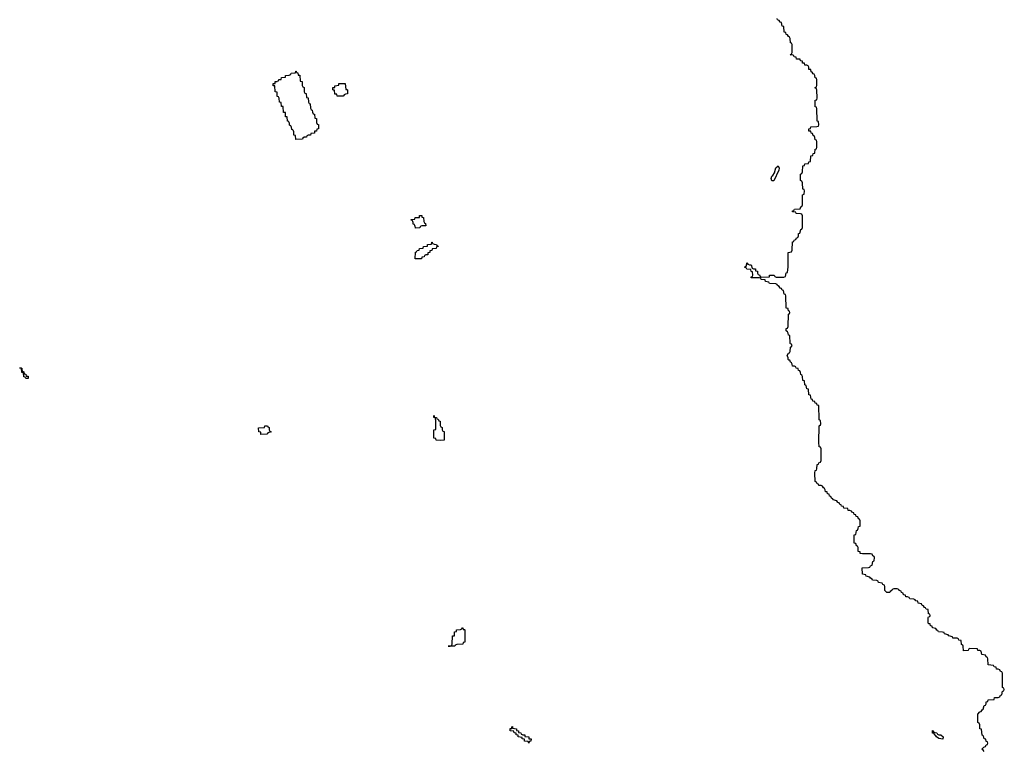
# Model space of a CAD drawing. Header units: inches. Extents: x 2808529 to 2951249, y 860290 to 1033701.
# Tile 8 of 153: x 2924750 to 2934306, y 895710 to 902810. Entities that reach past the tile are written whole.
import ezdxf

# ---------------------------------------------------------------- set-up
doc = ezdxf.new("R2010")
doc.units = ezdxf.units.IN
doc.header["$MEASUREMENT"] = 0
for name, color, linetype in [('C9829', 7, 'Continuous'), ('C9839', 7, 'Continuous'), ('C9920', 7, 'Continuous'), ('C9930', 7, 'Continuous')]:
    doc.layers.add(name, color=color, linetype=linetype)

msp = doc.modelspace()

# ---------------------------------------------------------------- linework, layer by layer
at = {"layer": 'C9829', "color": 6}
for points in [[(2924810, 899328), (2924802, 899342), (2924790, 899346), (2924786, 899386), (2924770, 899388), (2924767.3, 899427.3), (2924752.7, 899427.3), (2924750, 899432), (2924770.8, 899430), (2924771.3, 899411.3), (2924778, 899398), (2924790, 899394), (2924792.7, 899372.7), (2924810, 899371.3), (2924812, 899352), (2924830.7, 899350), (2924831.1, 899331.1), (2924834, 899330), (2924830, 899329)], [(2928830, 898726), (2928790.8, 898729.2), (2928787.3, 898747.3), (2928770, 898748.7), (2928769.6, 898830), (2928787.3, 898832.7), (2928789.6, 898909.6), (2928786, 898946), (2928768, 898950), (2928768, 898970), (2928774, 898966), (2928774, 898954), (2928794, 898950), (2928798, 898938), (2928810, 898934), (2928818, 898918), (2928830, 898914), (2928832, 898872), (2928838, 898858), (2928850, 898854), (2928851.1, 898831.1), (2928858, 898818), (2928870, 898814), (2928870, 898729.4)], [(2927090, 898786), (2927088.9, 898808.9), (2927069.7, 898810.3), (2927069.3, 898850), (2927127.3, 898852.7), (2927128.7, 898870), (2927154, 898870), (2927158, 898858), (2927170, 898854), (2927171.1, 898831.1), (2927178, 898818), (2927190.8, 898810), (2927158, 898802), (2927154, 898790), (2927150, 898789.6)], [(2929054, 896894), (2929066, 896894), (2929070.7, 896889.3), (2929071.3, 896770), (2929054, 896766), (2929050, 896749.2), (2928992.7, 896747.3), (2928978, 896742), (2928974, 896730), (2928970, 896729.6), (2928908, 896730), (2928929.1, 896730.9), (2928930, 896734), (2928942, 896738), (2928948.9, 896751.1), (2928949.8, 896830), (2928968.4, 896831.6), (2928970, 896871), (2928988, 896872), (2928989, 896890), (2929028.9, 896891.1), (2929042, 896898), (2929046, 896910), (2929052, 896910)], [(2929690, 895789.6), (2929686, 895806), (2929649, 895810), (2929648, 895828), (2929628, 895830), (2929626, 895846), (2929589.2, 895850), (2929588.4, 895868.4), (2929568.7, 895870), (2929567.3, 895887.3), (2929548, 895890), (2929546, 895906), (2929510, 895909.6), (2929510, 895931.3), (2929527.3, 895932.7), (2929527.3, 895947.3), (2929532, 895950), (2929534, 895934), (2929570.5, 895930), (2929571, 895911), (2929591, 895910), (2929592, 895892), (2929614, 895890), (2929618, 895878), (2929630, 895874), (2929630.6, 895870.6), (2929651.3, 895870), (2929652.7, 895852.7), (2929690.7, 895850), (2929691.3, 895831.3), (2929714, 895830), (2929711.3, 895810), (2929694, 895806)]]:
    msp.add_lwpolyline(points, close=True, dxfattribs=at)
at = {"layer": 'C9839', "color": 6}
msp.add_lwpolyline([(2934110, 895708), (2934102, 895722), (2934089.2, 895730), (2934108, 895750), (2934122, 895758), (2934130, 895774), (2934142, 895778), (2934146, 895790), (2934142, 895802), (2934130, 895806), (2934128, 895828), (2934109, 895830), (2934108.4, 895848.4), (2934102, 895862), (2934090, 895866), (2934086, 895926), (2934068.7, 895930), (2934067.3, 895967.3), (2934062, 895982), (2934048.7, 895990), (2934048.7, 896070), (2934070, 896094), (2934082, 896098), (2934090, 896114), (2934102, 896118), (2934110, 896154), (2934122, 896158), (2934128.4, 896171.6), (2934130, 896192), (2934146, 896194), (2934148, 896210), (2934206, 896214), (2934210, 896231.3), (2934247.3, 896232.7), (2934262, 896238), (2934270, 896254), (2934282, 896258), (2934290, 896294), (2934302, 896298), (2934306, 896310), (2934302, 896322), (2934288.7, 896330), (2934287.3, 896467.3), (2934282, 896482), (2934270, 896486), (2934262, 896502), (2934248, 896508), (2934230, 896508.7), (2934226, 896526), (2934206, 896530), (2934202, 896542), (2934148, 896550), (2934147.3, 896607.3), (2934142, 896622), (2934130, 896626), (2934122, 896642), (2934089.3, 896649.3), (2934082, 896682), (2934068, 896688), (2934050, 896688.7), (2934046, 896706), (2933972.7, 896707.3), (2933958, 896702), (2933954, 896690), (2933910, 896686), (2933906, 896730), (2933902, 896742), (2933890, 896746), (2933886, 896786), (2933866, 896790), (2933862, 896802), (2933847.3, 896807.3), (2933806, 896810), (2933802, 896822), (2933766, 896830), (2933762, 896842), (2933726, 896850), (2933722, 896862), (2933707.3, 896867.3), (2933666, 896870), (2933662, 896882), (2933650, 896886), (2933642, 896902), (2933610, 896908), (2933606, 896926), (2933590, 896928), (2933586, 896946), (2933574, 896946), (2933567.3, 896952.7), (2933568, 897008), (2933570, 897014), (2933582, 897018), (2933586, 897030), (2933582, 897042), (2933570, 897046), (2933566, 897086), (2933546, 897090), (2933542, 897102), (2933530, 897106), (2933522, 897122), (2933510, 897126), (2933502, 897142), (2933470, 897148), (2933466, 897166), (2933446, 897170), (2933442, 897182), (2933427.3, 897187.3), (2933390, 897188.7), (2933382, 897202), (2933368, 897208), (2933350, 897208.7), (2933346, 897226), (2933328, 897230), (2933326, 897246), (2933308, 897250), (2933306, 897266), (2933286, 897270), (2933282, 897282), (2933267.3, 897287.3), (2933232.7, 897287.3), (2933218, 897282), (2933214, 897270), (2933198, 897262), (2933194, 897250), (2933166, 897250), (2933148, 897270), (2933147.3, 897307.3), (2933142, 897322), (2933126, 897330), (2933122, 897342), (2933086, 897350), (2933082, 897362), (2933067.3, 897367.3), (2933026, 897370), (2933022, 897382), (2933006, 897390), (2933002, 897402), (2932966, 897410), (2932962, 897422), (2932928.7, 897430), (2932928, 897490), (2932987.3, 897492.7), (2933002, 897498), (2933006, 897510), (2933022, 897518), (2933030, 897554), (2933042, 897558), (2933046, 897590), (2933042, 897602), (2933030, 897606), (2933022, 897622), (2933007.3, 897627.3), (2932930, 897626), (2932908, 897630), (2932906, 897646), (2932889, 897650), (2932888, 897688), (2932882, 897702), (2932870, 897706), (2932866, 897726), (2932849, 897730), (2932848.7, 897810), (2932866, 897814), (2932870, 897854), (2932882, 897858), (2932888.4, 897871.6), (2932890, 897892), (2932906, 897894), (2932907.3, 897947.3), (2932902, 897962), (2932890, 897966), (2932886, 897986), (2932868, 897990), (2932866, 898006), (2932848, 898010), (2932846, 898026), (2932826, 898030), (2932822, 898042), (2932808, 898048), (2932790, 898048.7), (2932786, 898066), (2932748, 898070), (2932746, 898086), (2932726, 898090), (2932722, 898102), (2932710, 898106), (2932702, 898122), (2932690, 898126), (2932682, 898142), (2932646, 898150), (2932642, 898162), (2932630, 898166), (2932622, 898182), (2932610, 898186), (2932606, 898206), (2932590, 898208), (2932587.3, 898227.3), (2932570, 898228.7), (2932568.4, 898248.4), (2932562, 898262), (2932550, 898266), (2932542, 898282), (2932528.4, 898288.4), (2932506, 898290), (2932502, 898302), (2932490, 898306), (2932482, 898322), (2932468.9, 898328.9), (2932466, 898410), (2932470, 898434), (2932482, 898438), (2932488, 898452), (2932490, 898494), (2932502, 898498), (2932506, 898510), (2932522, 898518), (2932528, 898532), (2932527.3, 898647.3), (2932522, 898662), (2932510, 898666), (2932506, 898710), (2932508, 898870), (2932522, 898878), (2932526, 898890), (2932522, 898922), (2932510, 898926), (2932509.3, 898929.3), (2932506, 899066), (2932490, 899068), (2932487.3, 899087.3), (2932470, 899088.7), (2932466, 899106), (2932448, 899110), (2932446, 899126), (2932430, 899128), (2932426, 899166), (2932409.2, 899170), (2932406, 899226), (2932390, 899228), (2932382, 899262), (2932370, 899266), (2932366, 899306), (2932350, 899308), (2932347.3, 899347.3), (2932342, 899362), (2932330, 899366), (2932328, 899388), (2932322, 899402), (2932310, 899406), (2932306, 899426), (2932286, 899430), (2932282, 899442), (2932268.4, 899448.4), (2932250, 899449), (2932248.4, 899468.4), (2932242, 899482), (2932230, 899486), (2932226, 899506), (2932214, 899506), (2932208.4, 899511.6), (2932208.4, 899528.4), (2932198, 899550), (2932210, 899574), (2932222, 899578), (2932228, 899592), (2932230, 899634), (2932242, 899638), (2932246, 899650), (2932242, 899662), (2932230, 899666), (2932229.3, 899669.3), (2932226, 899746), (2932210, 899748), (2932208.4, 899768.4), (2932202, 899782), (2932189.2, 899790), (2932190, 899814), (2932202, 899818), (2932207.3, 899832.7), (2932210, 899954), (2932222, 899958), (2932226, 899970), (2932222, 899982), (2932210, 899986), (2932208.3, 900000)], dxfattribs=at)
msp.add_lwpolyline([(2933710, 895829.2), (2933670, 895835.3), (2933648.7, 895850), (2933642, 895862), (2933628, 895870), (2933626, 895886), (2933610, 895888), (2933608.9, 895911.1), (2933614, 895910), (2933618, 895898), (2933631.6, 895891.6), (2933650, 895891), (2933658, 895878), (2933670, 895871.3), (2933691.3, 895870), (2933711.3, 895850)], close=True, dxfattribs=at)
at = {"layer": 'C9920', "color": 6}
for points in [[(2927430, 901649.4), (2927428, 901688), (2927410, 901689), (2927409.2, 901729.2), (2927406, 901730), (2927402, 901742), (2927390, 901746), (2927389.1, 901769.1), (2927386, 901770), (2927382, 901782), (2927370, 901786), (2927369.3, 901809.3), (2927366, 901810), (2927362, 901822), (2927350, 901826), (2927347.3, 901867.3), (2927330, 901868.7), (2927328.4, 901908.4), (2927310, 901909.2), (2927308, 901968), (2927290, 901969), (2927288, 902008), (2927270, 902009), (2927269, 902049), (2927262, 902062), (2927250, 902066), (2927248.7, 902108.7), (2927230, 902109.3), (2927227.3, 902167.3), (2927209.8, 902170), (2927210, 902191), (2927228, 902192), (2927229, 902210), (2927249.2, 902210.8), (2927250, 902214), (2927262, 902218), (2927266, 902230), (2927288.9, 902231.1), (2927289.4, 902250), (2927328.7, 902251.3), (2927329.3, 902270), (2927369.2, 902270.8), (2927370, 902274), (2927382, 902278), (2927386, 902290), (2927426, 902294), (2927430, 902310.2), (2927434, 902310), (2927438, 902298), (2927450, 902294), (2927452.7, 902272.7), (2927470, 902271.3), (2927472.7, 902212.7), (2927490, 902211.3), (2927492, 902172), (2927498, 902158), (2927510, 902154), (2927512, 902112), (2927518, 902098), (2927530, 902094), (2927534, 902054), (2927550, 902052), (2927551.6, 902011.6), (2927558, 901998), (2927570, 901994), (2927572, 901952), (2927578, 901938), (2927590, 901934), (2927591.6, 901911.6), (2927598, 901898), (2927610, 901894), (2927614, 901854), (2927630, 901852), (2927631.6, 901811.6), (2927638, 901798), (2927650, 901794), (2927650.7, 901789.3), (2927650.8, 901750), (2927632.7, 901747.3), (2927630, 901729.2), (2927611.6, 901728.4), (2927610.8, 901710), (2927574, 901706), (2927572, 901690), (2927551.1, 901688.9), (2927538, 901682), (2927534, 901670), (2927511.1, 901668.9), (2927498, 901662), (2927494, 901650), (2927490, 901649.6)], [(2927914, 902134), (2927926, 902134), (2927930.7, 902129.3), (2927931, 902090), (2927911.1, 902088.9), (2927898, 902082), (2927894, 902070), (2927890, 902069.5), (2927830, 902068), (2927827.3, 902087.3), (2927810, 902088.7), (2927806, 902126), (2927794, 902126), (2927789.8, 902130.2), (2927790, 902151.3), (2927807.3, 902152.7), (2927808.7, 902170), (2927846, 902174), (2927848, 902190), (2927910, 902190.8)], [(2928590, 900788), (2928589.1, 900809.1), (2928586, 900810), (2928582, 900822), (2928570, 900826), (2928569.2, 900849.2), (2928566, 900850), (2928562, 900862), (2928550, 900866), (2928549.7, 900870), (2928586, 900874), (2928588, 900890), (2928629, 900891), (2928629.5, 900910), (2928651.3, 900910), (2928652.7, 900892.7), (2928670, 900891.3), (2928671.6, 900851.6), (2928678, 900838), (2928690, 900834), (2928690.4, 900810), (2928651.6, 900808.4), (2928638, 900802), (2928634, 900790), (2928630, 900789.3)], [(2928650, 900489.6), (2928589.5, 900490.5), (2928590, 900554), (2928602, 900558), (2928606, 900570), (2928627.3, 900572.7), (2928628.7, 900590), (2928666, 900594), (2928668, 900610), (2928708, 900612), (2928709, 900630), (2928748, 900632), (2928750, 900650.3), (2928754, 900650), (2928758, 900638), (2928771.6, 900631.6), (2928794, 900630), (2928798, 900618), (2928810, 900614), (2928810, 900608), (2928794, 900606), (2928792, 900590), (2928752.7, 900587.3), (2928751.3, 900570), (2928731.6, 900568.4), (2928730.8, 900550), (2928711.3, 900548.7), (2928710, 900529.3), (2928691.1, 900528.9), (2928678, 900522), (2928674, 900510), (2928652.7, 900507.3)]]:
    msp.add_lwpolyline(points, close=True, dxfattribs=at)
at = {"layer": 'C9930', "color": 6}
msp.add_lwpolyline([(2932208.3, 900000), (2932207.3, 900007.3), (2932189.2, 900010), (2932186, 900130), (2932182, 900142), (2932170, 900146), (2932162, 900182), (2932150, 900186), (2932142, 900202), (2932130, 900206), (2932122, 900222), (2932106, 900230), (2932102, 900242), (2932087.3, 900247.3), (2932026, 900250), (2932022, 900262), (2931988, 900270), (2931986, 900286), (2931946, 900290), (2931942, 900302), (2931930, 900306), (2931850, 900306), (2931850, 900314), (2931862, 900318), (2931866, 900330), (2931862, 900362), (2931850, 900366), (2931846, 900386), (2931806, 900390), (2931802, 900402), (2931786, 900410), (2931802, 900418), (2931810, 900454), (2931818, 900438), (2931832, 900432), (2931850, 900431.3), (2931858, 900398), (2931872, 900392), (2931890, 900391.3), (2931892.7, 900372.7), (2931911.3, 900370), (2931912, 900352), (2931918, 900338), (2931930, 900334), (2931938, 900318), (2931952, 900312), (2932026, 900314), (2932028, 900330), (2932050, 900331), (2932074, 900330), (2932078, 900318), (2932092, 900312), (2932167.3, 900312.7), (2932182, 900318), (2932190, 900354), (2932202, 900358), (2932208.4, 900411.6), (2932208, 900550), (2932242, 900558), (2932247.3, 900572.7), (2932250, 900654), (2932262, 900658), (2932266, 900670), (2932282, 900678), (2932290, 900694), (2932302, 900698), (2932308.4, 900711.6), (2932310, 900734), (2932322, 900738), (2932330, 900774), (2932342, 900778), (2932347.3, 900792.7), (2932347.3, 900907.3), (2932342, 900922), (2932328, 900928), (2932286, 900930), (2932282, 900942), (2932250, 900946), (2932249.2, 900949.2), (2932250, 900954), (2932262, 900958), (2932268.4, 900971.6), (2932326, 900974), (2932330, 900994), (2932342, 900998), (2932347.3, 901012.7), (2932349, 901110), (2932362, 901118), (2932366, 901150), (2932362, 901162), (2932350, 901166), (2932347.3, 901227.3), (2932342, 901242), (2932329, 901250), (2932328.7, 901310), (2932342, 901318), (2932347.3, 901332.7), (2932350, 901392), (2932366, 901394), (2932370, 901411), (2932406, 901414), (2932408, 901430), (2932426, 901434), (2932429, 901490), (2932447.3, 901492.7), (2932450, 901512), (2932466, 901514), (2932470, 901554), (2932482, 901558), (2932486, 901570), (2932486, 901630), (2932482, 901642), (2932470, 901646), (2932468.4, 901668.4), (2932462, 901682), (2932450, 901686), (2932446, 901706), (2932430, 901708), (2932427.3, 901727.3), (2932409, 901730), (2932408, 901750), (2932426, 901754), (2932428, 901770), (2932487.3, 901772.7), (2932502, 901778), (2932506, 901790), (2932502, 901822), (2932490, 901826), (2932489.2, 901829.2), (2932486, 901950), (2932482, 901962), (2932470, 901966), (2932469.5, 901970.5), (2932469.6, 902030), (2932487.3, 902032.7), (2932489, 902051), (2932488, 902128), (2932482, 902142), (2932470, 902146), (2932469.5, 902150), (2932470, 902154), (2932482, 902158), (2932487.3, 902172.7), (2932488, 902228), (2932482, 902242), (2932470, 902246), (2932468.7, 902268.7), (2932462, 902282), (2932450, 902286), (2932442, 902302), (2932430, 902306), (2932427.3, 902327.3), (2932410, 902328.7), (2932408.4, 902348.4), (2932402, 902362), (2932388.4, 902368.4), (2932370, 902369), (2932368, 902388), (2932348.7, 902390), (2932347.3, 902407.3), (2932328, 902410), (2932326, 902426), (2932290, 902429), (2932286, 902446), (2932266, 902450), (2932262, 902462), (2932248, 902468), (2932228.7, 902470), (2932242, 902478), (2932248.4, 902491.6), (2932248.4, 902568.4), (2932242, 902582), (2932230, 902586), (2932227.3, 902627.3), (2932222, 902642), (2932210, 902646), (2932202, 902662), (2932190, 902666), (2932186, 902686), (2932170, 902688), (2932166, 902746), (2932150, 902748), (2932142, 902782), (2932130, 902786), (2932122, 902802), (2932106, 902810), (2932102, 902822)], dxfattribs=at)
msp.add_lwpolyline([(2932070, 901246), (2932050, 901248), (2932042, 901270), (2932050, 901292), (2932060.4, 901299.6), (2932076.4, 901323.6), (2932090, 901372), (2932110, 901392), (2932122, 901370), (2932118, 901350)], close=True, dxfattribs=at)

doc.saveas('drawing.dxf')
